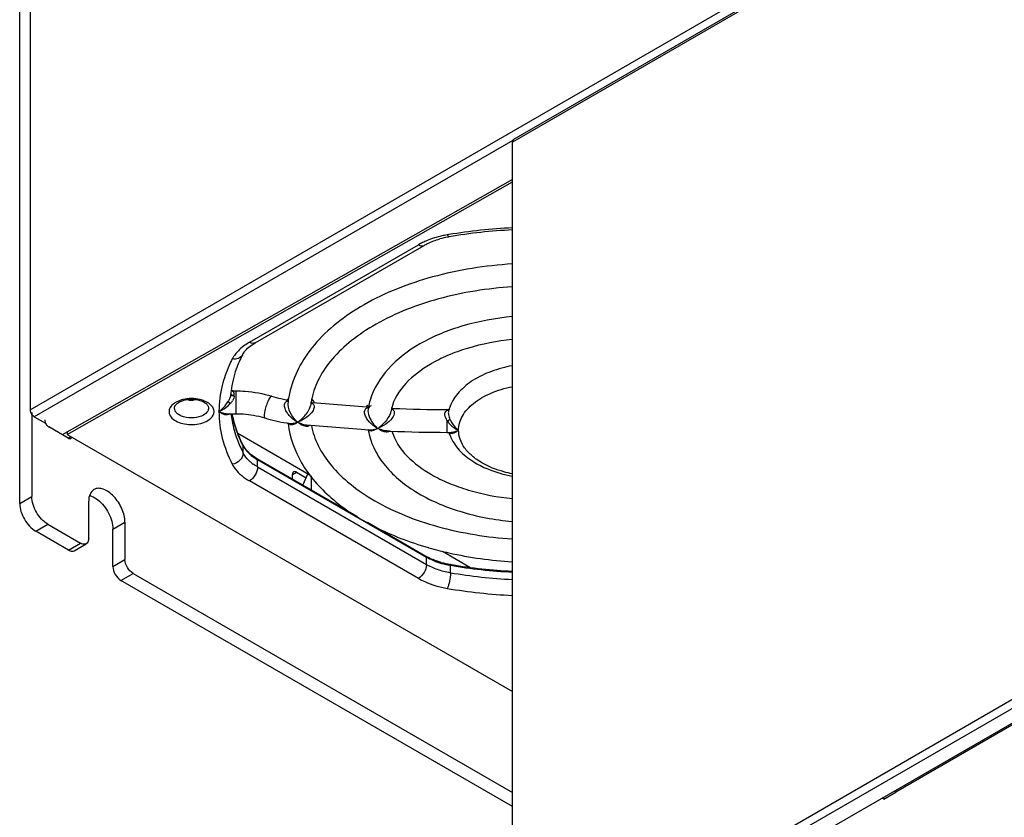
# Model space of a CAD drawing. Header units: millimetres. Extents: x 0 to 594, y 0 to 420.
# Tile 26 of 38: x 483 to 526, y 106 to 140. Entities that reach past the tile are written whole.
import ezdxf

# ---------------------------------------------------------------- set-up
doc = ezdxf.new("R2010")
doc.units = ezdxf.units.MM
doc.header["$LTSCALE"] = 32.67
doc.layers.get('0').update_dxf_attribs({"linetype": 'CONTINUOUS'})

msp = doc.modelspace()

# ---------------------------------------------------------------- linework, layer by layer
at = {"color": 7, "linetype": 'CONTINUOUS'}
for p, q in [((483.4019, 187.6708), (483.4019, 123.3717)), ((482.9423, 119.2688), (482.9423, 171.9941)), ((537.8026, 154.3948), (504.5865, 135.2175)), ((504.5347, 99.0345), (504.5347, 135.103)), ((504.5347, 133.4676), (484.8069, 122.2748)), ((485.0254, 122.2915), (504.5347, 133.3603)), ((493.2622, 126.3031), (500.6641, 130.5766)), ((492.1916, 124.0706), (492.1904, 124.0483)), ((492.2877, 124.1983), (492.4258, 124.1983)), ((494.7145, 123.791), (494.7124, 123.7757)), ((495.7164, 123.6779), (495.7782, 123.6902)), ((495.778, 123.6903), (498.1497, 123.5058)), ((499.2506, 123.4356), (499.3046, 123.4332)), ((483.4726, 123.2563), (483.4726, 119.575)), ((483.5787, 123.0655), (484.1, 122.7645)), ((492.0562, 123.1983), (492.4258, 123.1983)), ((498.2065, 123.3802), (498.2027, 123.3298)), ((498.2066, 123.3808), (498.2065, 123.3802)), ((501.6758, 123.3818), (501.7346, 123.3818)), ((501.7347, 123.3228), (501.7346, 123.3225)), ((485.0636, 122.1265), (484.2151, 122.6164)), ((494.7645, 122.7763), (494.7659, 122.7761)), ((495.5154, 122.7077), (498.2749, 122.4931)), ((485.0222, 122.3969), (485.0254, 122.2915)), ((485.0254, 122.2915), (504.5347, 111.0278)), ((492.505, 122.3414), (495.6252, 120.5399)), ((501.6758, 122.3818), (501.8185, 122.3818)), ((493.3401, 121.2341), (497.7188, 118.7061)), ((493.3658, 120.8646), (500.7677, 116.5911)), ((494.8924, 120.3379), (494.8924, 120.5344)), ((495.0692, 120.6364), (495.4898, 120.3936)), ((495.5691, 120.5723), (495.3483, 120.0747)), ((495.7233, 119.8582), (495.7233, 120.4723)), ((485.9652, 117.7276), (485.9652, 119.3606)), ((484.1797, 118.3502), (485.6116, 117.5235)), ((487.5562, 118.4421), (487.5562, 116.8091)), ((498.1817, 118.4389), (500.7421, 116.9606)), ((485.0813, 117.2173), (483.6494, 118.044)), ((487.0258, 116.5029), (487.0258, 118.1359)), ((485.3313, 117.1926), (485.8616, 117.4988)), ((501.4664, 117.1675), (502.6716, 116.4717)), ((539.0305, 116.9094), (506.3025, 98.0139)), ((487.9097, 116.1967), (504.5347, 106.5983)), ((504.5347, 105.9859), (487.3794, 115.8905)), ((520.8079, 106.3069), (521.3382, 106.6131)), ((520.8079, 106.3069), (520.8079, 106.3886))]:
    msp.add_line(p, q, dxfattribs=at)
at = {"color": 9, "linetype": 'CONTINUOUS'}
for p, q in [((537.7473, 154.2783), (504.5347, 135.103)), ((483.4019, 123.3717), (535.7278, 153.5821)), ((504.5537, 135.1754), (483.5787, 123.0655)), ((493.0122, 126.3279), (500.4141, 130.6014)), ((492.4258, 123.1983), (492.4258, 124.1983)), ((494.6959, 123.6364), (494.6941, 123.6016)), ((494.6962, 123.6391), (494.6959, 123.6364)), ((495.6953, 123.5776), (495.6954, 123.5787)), ((491.6757, 123.29), (491.6757, 123.3061)), ((501.6758, 123.3509), (501.6758, 123.3818)), ((501.6758, 122.3818), (501.6758, 122.8885)), ((485.0636, 122.1265), (485.1874, 122.198)), ((501.8185, 122.3818), (501.8221, 122.3818)), ((492.7309, 121.8), (492.7239, 121.828)), ((492.7376, 121.4732), (492.7309, 121.8)), ((493.3608, 121.1898), (500.7628, 116.9163)), ((493.3658, 120.8646), (493.3608, 121.1898)), ((494.8924, 120.5344), (495.0692, 120.6364)), ((500.4141, 115.9787), (493.0122, 120.2522)), ((482.9423, 119.2688), (483.4726, 119.575)), ((483.6494, 118.044), (484.1797, 118.3502)), ((487.0258, 118.1359), (487.5562, 118.4421)), ((485.0813, 117.2173), (485.6116, 117.5235)), ((504.9819, 98.2936), (538.6809, 117.7497)), ((538.8515, 117.4472), (505.5675, 98.2306)), ((487.0258, 116.5029), (487.5562, 116.8091)), ((500.7677, 116.5911), (500.7628, 116.9163)), ((501.8218, 116.2284), (501.8198, 116.5526)), ((487.3794, 115.8905), (487.9097, 116.1967)), ((528.4093, 110.6956), (521.3382, 106.6131))]:
    msp.add_line(p, q, dxfattribs=at)
at = {"color": 40, "linetype": 'CONTINUOUS'}
for p, q in [((492.2195, 124.0232), (492.2213, 124.0218)), ((492.2528, 123.9974), (492.2501, 123.9986)), ((492.3414, 123.9798), (492.3416, 123.987))]:
    msp.add_line(p, q, dxfattribs=at)
for points in [[(492.1935, 124.0525), (492.1929, 124.0548), (492.1924, 124.057), (492.192, 124.0593), (492.1917, 124.0615), (492.1915, 124.0638), (492.1915, 124.0661), (492.1915, 124.0683), (492.1916, 124.0706)], [(492.1925, 124.0641), (492.1929, 124.0623), (492.1933, 124.0606), (492.1938, 124.0588), (492.1942, 124.0503)], [(492.2037, 124.0329), (492.2022, 124.035), (492.2007, 124.0371), (492.1994, 124.0393), (492.1982, 124.0415), (492.197, 124.0436), (492.196, 124.0458), (492.1951, 124.0481), (492.1942, 124.0503)], [(492.1943, 124.0571), (492.195, 124.0554), (492.1956, 124.0536), (492.1964, 124.0519)], [(492.1972, 124.0502), (492.198, 124.0485), (492.1989, 124.0468), (492.1999, 124.0452)], [(492.2009, 124.0435), (492.202, 124.0418), (492.2032, 124.0402), (492.2044, 124.0386), (492.2057, 124.037), (492.207, 124.0354), (492.2084, 124.0338), (492.2098, 124.0322), (492.2113, 124.0307)], [(492.2089, 124.0267), (492.2071, 124.0287), (492.2054, 124.0308)], [(492.2501, 123.9986), (492.247, 124.0001), (492.2439, 124.0016), (492.2409, 124.0031), (492.2379, 124.0047), (492.2351, 124.0063), (492.2323, 124.008), (492.2295, 124.0097), (492.2269, 124.0114), (492.2244, 124.0132), (492.2219, 124.0151), (492.2195, 124.0169), (492.2172, 124.0188), (492.215, 124.0207), (492.2129, 124.0227), (492.2109, 124.0247)], [(492.2128, 124.0291), (492.2144, 124.0276), (492.2161, 124.0262), (492.2178, 124.0247)], [(492.2213, 124.0218), (492.2238, 124.02), (492.2263, 124.0182), (492.2289, 124.0164), (492.2315, 124.0147), (492.2343, 124.0131), (492.2371, 124.0114), (492.24, 124.0098), (492.243, 124.0083), (492.246, 124.0068), (492.2491, 124.0054)], [(492.2523, 124.004), (492.2555, 124.0026), (492.2588, 124.0013), (492.2622, 124.0001), (492.2656, 123.9989), (492.2691, 123.9978), (492.2726, 123.9967), (492.2761, 123.9956), (492.2797, 123.9947), (492.2834, 123.9937), (492.2871, 123.9929), (492.2908, 123.9921), (492.2946, 123.9913), (492.2984, 123.9906), (492.3022, 123.99), (492.3061, 123.9894), (492.31, 123.9889), (492.3139, 123.9884), (492.3178, 123.9881), (492.3218, 123.9877), (492.3257, 123.9874), (492.3297, 123.9872), (492.3337, 123.9871), (492.3377, 123.987), (492.3416, 123.987)], [(492.3414, 123.9798), (492.338, 123.9799), (492.3347, 123.98), (492.3313, 123.9801), (492.3279, 123.9803), (492.3245, 123.9806), (492.3212, 123.9809), (492.3178, 123.9812), (492.3145, 123.9816), (492.3112, 123.982), (492.3079, 123.9824), (492.3046, 123.9829), (492.3013, 123.9835), (492.2981, 123.9841), (492.2948, 123.9847), (492.2916, 123.9853), (492.2884, 123.986), (492.2853, 123.9868), (492.2822, 123.9876), (492.2791, 123.9884), (492.276, 123.9892), (492.273, 123.9901), (492.27, 123.9911), (492.267, 123.992), (492.2641, 123.993), (492.2612, 123.9941), (492.2584, 123.9952), (492.2556, 123.9963)]]:
    msp.add_lwpolyline(points, dxfattribs=at)
at = {"color": 9, "linetype": 'CONTINUOUS'}
for points in [[(495.1901, 122.8537), (495.1854, 122.857), (495.1807, 122.8601), (495.176, 122.863)], [(495.1901, 122.7988), (495.1854, 122.7966), (495.1807, 122.7943), (495.176, 122.7916)]]:
    msp.add_lwpolyline(points, dxfattribs=at)
for centre, radius, start, end in [((505.6362, 107.8458), 23.526, 92.68526, 99.50957), ((502.0781, 127.6656), 3.3752, 112.39763, 115.98107), ((505.4844, 108.8916), 22.4696, 99.56842, 99.75043), ((501.9378, 127.9525), 3.0558, 115.97131, 119.90782), ((496.4545, 123.282), 4.7788, 166.03414, 179.71087), ((490.3372, 122.686), 1.153, 113.82985, 119.1501), ((490.4731, 124.6985), 0.907, 262.7267, 275.71694), ((490.9866, 124.7277), 1.6055, 316.85414, 318.08034), ((491.5325, 124.2268), 0.8647, 318.61093, 327.98104), ((498.2627, 123.2697), 0.2153, 117.03467, 124.08488), ((496.8498, 124.05), 4.6828, 190.77872, 191.98054), ((496.9706, 124.0774), 4.8066, 192.00056, 197.10941), ((495.9208, 123.819), 1.2679, 211.50186, 231.31905), ((501.7896, 123.1286), 0.2497, 111.43726, 117.11591), ((501.7965, 123.1108), 0.2688, 105.96574, 111.42075), ((501.804, 123.0845), 0.2962, 101.34379, 105.96385), ((497.1241, 124.1232), 4.9669, 197.09396, 198.83491), ((494.3948, 123.9109), 1.3071, 304.14205, 306.70179), ((494.6361, 124.1594), 1.4184, 290.30693, 292.99025), ((495.7346, 123.9828), 1.3032, 242.27924, 245.30492), ((495.842, 123.6852), 1.1145, 230.18569, 233.30121), ((501.8587, 122.4584), 0.1234, 240.69669, 247.37792), ((497.7313, 124.38), 5.6267, 206.99693, 207.29104), ((494.5196, 123.1971), 2.3178, 238.92435, 240.00264), ((502.4535, 120.2645), 3.7656, 254.29441, 259.99479), ((502.492, 120.4613), 3.9661, 259.94132, 260.24186), ((505.6057, 138.6291), 22.3988, 260.26907, 267.25688), ((505.6066, 138.455), 23.2458, 260.27282, 267.35533)]:
    msp.add_arc(centre, radius, start, end, dxfattribs=at)
at = {"color": 7, "linetype": 'CONTINUOUS'}
for centre, radius, start, end in [((505.6358, 108.2633), 23.0168, 92.74322, 99.68482), ((502.4305, 127.0311), 3.9771, 100.5898, 105.7547), ((502.4803, 126.7853), 4.228, 99.75731, 100.64167), ((497.3055, 123.3999), 5.1802, 152.69024, 156.50473), ((496.3817, 123.6957), 4.2061, 174.79331, 175.19217), ((496.3992, 123.6941), 4.2236, 173.19971, 174.79241), ((495.6185, 129.2987), 5.5774, 252.9316, 257.20225), ((495.6444, 129.4096), 5.6912, 257.19514, 259.5844), ((494.9766, 123.5262), 0.4178, 129.65197, 134.15742), ((495.0138, 123.4814), 0.4761, 125.28645, 129.65432), ((498.7934, 123.2216), 4.1185, 167.9882, 172.05315), ((498.7985, 123.2202), 3.1237, 167.9529, 171.69766), ((495.6526, 129.4527), 5.7352, 259.58187, 260.10108), ((494.9389, 123.5649), 0.3638, 134.15108, 139.0521), ((498.7318, 123.2306), 4.0563, 172.27621, 174.2209), ((498.7406, 123.2291), 3.0652, 171.70536, 173.46942), ((495.501, 123.5585), 0.3728, 42.14284, 45.21066), ((498.4743, 123.1708), 0.489, 124.34028, 128.89326), ((501.079, 122.9553), 2.9037, 169.66669, 171.57609), ((501.095, 122.9525), 2.9199, 169.32128, 169.66804), ((501.1511, 122.9408), 2.9772, 163.3609, 169.30071), ((501.1162, 122.9482), 1.9416, 166.27575, 169.96233), ((499.0133, 123.3076), 0.2956, 31.69816, 37.05501), ((499.0379, 123.3227), 0.2666, 25.28032, 31.70491), ((501.6756, 178.0369), 54.6552, 267.51367, 270.00015), ((503.4749, 122.8518), 1.8029, 158.14311, 162.88719), ((496.7348, 123.7029), 4.5592, 186.35738, 186.76882), ((496.7674, 124.0454), 4.6001, 190.6168, 191.1418), ((492.4832, 119.0906), 4.1014, 72.92056, 73.63868), ((495.6382, 129.3733), 6.6545, 252.95614, 261.4171), ((503.4353, 122.8644), 1.7614, 162.89961, 164.91782), ((484.4629, 122.9636), 0.4305, 205.96838, 214.3113), ((484.4459, 122.9513), 0.4095, 214.22543, 220.67691), ((495.6598, 129.4976), 6.7806, 261.39275, 261.92404), ((498.7289, 123.2402), 4.0533, 186.46248, 186.7396), ((495.6619, 129.5124), 6.7955, 261.92401, 262.41118), ((501.6732, 177.9716), 55.5898, 267.27836, 267.45393), ((501.6756, 178.0362), 55.6544, 267.4544, 270.00015), ((503.4542, 122.905), 1.7811, 197.10082, 198.59865), ((503.4831, 122.9149), 1.8117, 198.60417, 201.82926), ((497.3684, 123.8824), 5.2196, 200.20947, 203.82862), ((497.6177, 123.9926), 5.4921, 203.82963, 207.30564), ((493.6127, 122.2866), 1.0001, 207.29466, 208.76798), ((494.2816, 122.5104), 1.8819, 231.06692, 233.82395), ((504.8836, 124.3657), 3.8638, 238.02835, 243.01966), ((501.9329, 119.0234), 2.3819, 240.00225, 240.88226), ((502.0162, 119.1753), 2.5551, 240.90941, 244.16944), ((505.0634, 131.9565), 15.2208, 253.9155, 254.04177), ((502.1373, 119.4257), 2.8332, 244.16949, 247.61382), ((502.4527, 120.3657), 3.826, 254.29462, 260.30172), ((505.4644, 137.8542), 21.5719, 260.24182, 260.41271), ((505.6083, 138.7666), 22.4955, 260.43845, 267.26335), ((502.4441, 119.8914), 3.7153, 254.27707, 258.89333), ((502.4871, 120.098), 3.9264, 258.8577, 260.24396), ((505.6057, 138.2931), 22.3868, 260.26901, 267.25563), ((521.8385, 107.4778), 0.999, 235.77361, 239.94884), ((520.3038, 105.4315), 1.0102, 60.06746, 64.87472)]:
    msp.add_arc(centre, radius, start, end, dxfattribs=at)
for points, knots in [([(504.5865, 135.2175), (504.5782, 135.2127), (504.5445, 135.1844), (504.5347, 135.1366), (504.5347, 135.103)], [0, 0, 0, 0, 0.2208394, 1, 1, 1, 1]), ([(500.6641, 130.5766), (500.7139, 130.6053), (500.9331, 130.7212), (501.1675, 130.807), (501.3506, 130.8589)], [0, 0, 0, 0, 0.2319701, 1, 1, 1, 1]), ([(504.5318, 129.7626), (503.3516, 129.6899), (501.1024, 129.3374), (498.5122, 128.3331), (496.8319, 127.2114), (495.8477, 126.2751), (495.1298, 125.2315), (494.8467, 124.4624), (494.7651, 124.0787)], [0, 0, 0, 0, 0.2953819, 0.5647188, 0.6861067, 0.7981334, 0.9020028, 1, 1, 1, 1]), ([(504.5311, 128.7605), (503.4406, 128.6895), (501.3763, 128.3627), (499.0087, 127.453), (497.4979, 126.4566), (496.6441, 125.656), (496.0411, 124.7968), (495.8083, 124.1755), (495.7436, 123.8722)], [0, 0, 0, 0, 0.3078718, 0.5848448, 0.7066636, 0.8157729, 0.9126385, 1, 1, 1, 1]), ([(504.5318, 127.4527), (503.7968, 127.3853), (502.3953, 127.1311), (500.5171, 126.3723), (499.0582, 125.2839), (498.4483, 124.2951), (498.2985, 123.7933)], [0, 0, 0, 0, 0.29143, 0.5584796, 0.7932492, 1, 1, 1, 1]), ([(504.5312, 126.4481), (503.8675, 126.3818), (502.9011, 126.2004), (501.706, 125.7696), (500.4141, 125.1308), (499.4342, 124.2454), (499.2301, 123.4089)], [0, 0, 0, 0, 0.3138916, 0.4596407, 0.5947625, 1, 1, 1, 1]), ([(492.827, 125.9573), (492.8448, 125.9779), (492.9264, 126.0658), (493.0195, 126.1426), (493.095, 126.1962)], [0, 0, 0, 0, 0.2273771, 1, 1, 1, 1]), ([(492.7027, 125.7765), (492.7104, 125.7915), (492.7461, 125.8554), (492.7901, 125.9146), (492.827, 125.9573)], [0, 0, 0, 0, 0.2292066, 1, 1, 1, 1]), ([(492.5548, 125.4651), (492.5097, 125.3612), (492.3479, 124.9517), (492.244, 124.5189), (492.2053, 124.1942)], [0, 0, 0, 0, 0.2571956, 1, 1, 1, 1]), ([(504.5308, 125.3004), (504.2184, 125.2434), (503.6238, 125.0861), (502.824, 124.7056), (502.185, 124.1941), (501.8938, 123.7529), (501.8016, 123.523)], [0, 0, 0, 0, 0.281704, 0.5425263, 0.7802673, 1, 1, 1, 1]), ([(492.1964, 124.0521), (492.1949, 124.0554), (492.1927, 124.0621), (492.1917, 124.069), (492.1916, 124.0725)], [0, 0, 0, 0, 0.5089303, 1, 1, 1, 1]), ([(492.2644, 123.9993), (492.2564, 124.0021), (492.2297, 124.0132), (492.2047, 124.0333), (492.1964, 124.0521)], [0, 0, 0, 0, 0.292015, 1, 1, 1, 1]), ([(492.2875, 124.1983), (492.2853, 124.1983), (492.2722, 124.199), (492.2591, 124.2027), (492.2492, 124.2074)], [0, 0, 0, 0, 0.1662191, 1, 1, 1, 1]), ([(492.4258, 124.1983), (492.558, 124.1983), (493.0831, 124.179), (493.6057, 124.0824), (493.9814, 123.967)], [0, 0, 0, 0, 0.2517015, 1, 1, 1, 1]), ([(489.766, 123.5683), (489.7629, 123.5641), (489.7532, 123.5499), (489.7452, 123.5343), (489.7414, 123.5228)], [0, 0, 0, 0, 0.3020464, 1, 1, 1, 1]), ([(489.9011, 123.6809), (489.8856, 123.6719), (489.8359, 123.6406), (489.7903, 123.6013), (489.766, 123.5683)], [0, 0, 0, 0, 0.3047137, 1, 1, 1, 1]), ([(490.1264, 123.7704), (490.1051, 123.7648), (490.0272, 123.7417), (489.9516, 123.71), (489.9004, 123.6804)], [0, 0, 0, 0, 0.2713363, 1, 1, 1, 1]), ([(491.2046, 123.5228), (491.1884, 123.5713), (491.0731, 123.6798), (490.7169, 123.8294), (490.3577, 123.8316), (490.1264, 123.7704)], [0, 0, 0, 0, 0.1321838, 0.3813948, 1, 1, 1, 1]), ([(494.6843, 123.7982), (494.6813, 123.7993), (494.6755, 123.8011), (494.6696, 123.8024), (494.6666, 123.8029)], [0, 0, 0, 0, 0.5127873, 1, 1, 1, 1]), ([(495.7006, 123.6742), (495.7034, 123.6743), (495.7088, 123.6751), (495.714, 123.6768), (495.7164, 123.6779)], [0, 0, 0, 0, 0.5138524, 1, 1, 1, 1]), ([(498.3473, 123.5378), (498.3208, 123.5337), (498.2634, 123.5139), (498.2301, 123.4617), (498.2196, 123.4329)], [0, 0, 0, 0, 0.4665141, 1, 1, 1, 1]), ([(483.4019, 123.3717), (483.4019, 123.3551), (483.4096, 123.2826), (483.4407, 123.2136), (483.4726, 123.1676)], [0, 0, 0, 0, 0.2282187, 1, 1, 1, 1]), ([(483.5787, 123.0655), (483.5689, 123.0712), (483.528, 123.0989), (483.4942, 123.1364), (483.4726, 123.1676)], [0, 0, 0, 0, 0.2302454, 1, 1, 1, 1]), ([(492.2074, 123.1655), (492.2182, 123.074), (492.2734, 122.705), (492.3733, 122.3429), (492.4702, 122.0793)], [0, 0, 0, 0, 0.2470216, 1, 1, 1, 1]), ([(492.254, 123.1565), (492.2763, 123.0437), (492.3844, 122.5854), (492.5609, 122.144), (492.7239, 121.828)], [0, 0, 0, 0, 0.2444252, 1, 1, 1, 1]), ([(492.4258, 123.1983), (492.529, 123.1983), (492.9379, 123.1839), (493.345, 123.112), (493.6385, 123.0259)], [0, 0, 0, 0, 0.2522091, 1, 1, 1, 1]), ([(484.0383, 122.9226), (484.0383, 122.9109), (484.0423, 122.86), (484.0587, 122.8104), (484.0759, 122.7751)], [0, 0, 0, 0, 0.2290672, 1, 1, 1, 1]), ([(484.1264, 122.6952), (484.1455, 122.6714), (484.174, 122.6429), (484.2072, 122.621), (484.2151, 122.6164)], [0, 0, 0, 0, 0.7689826, 1, 1, 1, 1]), ([(494.7036, 122.7646), (494.7748, 122.1618), (495.2255, 120.9211), (496.5986, 119.3768), (498.5265, 118.1375), (500.0347, 117.5656), (500.8464, 117.3316)], [0, 0, 0, 0, 0.2108723, 0.4433581, 0.7064793, 1, 1, 1, 1]), ([(495.7256, 122.6899), (495.7816, 122.3833), (495.9988, 121.7531), (496.5881, 120.8785), (497.4359, 120.0625), (498.9503, 119.0445), (501.3401, 118.1152), (503.4277, 117.7824), (504.5318, 117.7106)], [0, 0, 0, 0, 0.0870274, 0.1833625, 0.2920277, 0.4136365, 0.6909733, 1, 1, 1, 1]), ([(498.6347, 122.5611), (498.5948, 122.5337), (498.5178, 122.4869), (498.4031, 122.4417), (498.293, 122.4304), (498.2346, 122.4755), (498.2209, 122.5033)], [0, 0, 0, 0, 0.3135107, 0.5811809, 0.7992646, 1, 1, 1, 1]), ([(485.0636, 122.1265), (485.071, 122.1222), (485.0985, 122.1084), (485.1301, 122.1009), (485.1523, 122.1029)], [0, 0, 0, 0, 0.2778445, 1, 1, 1, 1]), ([(498.2173, 122.4795), (498.2626, 122.2161), (498.4318, 121.6876), (499.055, 120.6933), (500.3248, 119.6496), (502.2788, 118.8217), (503.7538, 118.5456), (504.5303, 118.4743)], [0, 0, 0, 0, 0.1007998, 0.2063479, 0.4388411, 0.7060136, 1, 1, 1, 1]), ([(499.2522, 122.4351), (499.4908, 121.6121), (500.4701, 120.76), (501.7563, 120.1367), (502.9325, 119.7202), (503.8811, 119.5437), (504.532, 119.4787)], [0, 0, 0, 0, 0.4083173, 0.543194, 0.6882832, 1, 1, 1, 1]), ([(501.8013, 122.2413), (501.8947, 122.0081), (502.1913, 121.561), (502.607, 121.2323), (502.8377, 121.088)], [0, 0, 0, 0, 0.47996, 1, 1, 1, 1]), ([(492.8703, 121.6124), (492.8571, 121.6279), (492.8076, 121.6888), (492.7639, 121.7544), (492.736, 121.8053)], [0, 0, 0, 0, 0.2596617, 1, 1, 1, 1]), ([(493.099, 121.0465), (493.0599, 121.0781), (492.9195, 121.2015), (492.8003, 121.3516), (492.7376, 121.4732)], [0, 0, 0, 0, 0.2686041, 1, 1, 1, 1]), ([(493.0772, 121.413), (493.0577, 121.4287), (492.9843, 121.4904), (492.9162, 121.5585), (492.8703, 121.6124)], [0, 0, 0, 0, 0.260548, 1, 1, 1, 1]), ([(493.3401, 121.2341), (493.3163, 121.2479), (493.2254, 121.3025), (493.1384, 121.3637), (493.0772, 121.413)], [0, 0, 0, 0, 0.2591354, 1, 1, 1, 1]), ([(503.1306, 120.9224), (503.2355, 120.8689), (503.6834, 120.664), (504.1624, 120.5304), (504.5307, 120.4632)], [0, 0, 0, 0, 0.2392792, 1, 1, 1, 1]), ([(494.9163, 120.623), (494.9123, 120.6173), (494.8972, 120.5901), (494.8924, 120.5583), (494.8924, 120.5344)], [0, 0, 0, 0, 0.2254921, 1, 1, 1, 1]), ([(495.0692, 120.6364), (495.0583, 120.6427), (495.0202, 120.6613), (494.9704, 120.6639), (494.9442, 120.6488)], [0, 0, 0, 0, 0.2939111, 1, 1, 1, 1]), ([(484.1797, 118.3502), (483.9699, 118.4714), (483.6383, 118.8541), (483.4726, 119.3326), (483.4726, 119.575)], [0, 0, 0, 0, 0.5000002, 1, 1, 1, 1]), ([(486.1982, 119.8756), (486.1223, 119.8318), (485.9912, 119.6677), (485.9652, 119.4681), (485.9652, 119.3606)], [0, 0, 0, 0, 0.4491697, 1, 1, 1, 1]), ([(486.0016, 119.607), (486.0319, 119.6), (486.1627, 119.5598), (486.2818, 119.4872), (486.3651, 119.4226)], [0, 0, 0, 0, 0.2278246, 1, 1, 1, 1]), ([(487.5562, 118.4421), (487.5562, 118.643), (487.4457, 119.0596), (487.1596, 119.5018), (486.855, 119.772), (486.6228, 119.8988), (486.3956, 119.9444), (486.2544, 119.908), (486.1982, 119.8756)], [0, 0, 0, 0, 0.2699039, 0.5613081, 0.695451, 0.8131364, 0.9128541, 1, 1, 1, 1]), ([(482.9423, 119.2688), (482.9423, 119.0264), (483.108, 118.5479), (483.4395, 118.1652), (483.6494, 118.044)], [0, 0, 0, 0, 0.5000002, 1, 1, 1, 1]), ([(486.3651, 119.4226), (486.5637, 119.2686), (486.8734, 118.8665), (487.0258, 118.3775), (487.0258, 118.1359)], [0, 0, 0, 0, 0.5098809, 1, 1, 1, 1]), ([(485.8616, 117.4988), (485.8451, 117.4893), (485.7623, 117.4592), (485.6698, 117.4899), (485.6116, 117.5235)], [0, 0, 0, 0, 0.2208272, 1, 1, 1, 1]), ([(485.9652, 117.7276), (485.9652, 117.7024), (485.9595, 117.6178), (485.914, 117.529), (485.8616, 117.4988)], [0, 0, 0, 0, 0.2949787, 1, 1, 1, 1]), ([(485.0813, 117.2173), (485.1032, 117.2047), (485.1793, 117.1673), (485.279, 117.1624), (485.3313, 117.1926)], [0, 0, 0, 0, 0.2949787, 1, 1, 1, 1]), ([(500.8786, 117.3223), (501.1682, 117.2395), (502.3663, 116.9351), (503.5978, 116.7661), (504.5307, 116.7086)], [0, 0, 0, 0, 0.2436885, 1, 1, 1, 1]), ([(500.7677, 116.5911), (500.8174, 116.5624), (501.0312, 116.4492), (501.2598, 116.3652), (501.4373, 116.3151)], [0, 0, 0, 0, 0.2372135, 1, 1, 1, 1]), ([(501.4171, 116.6825), (501.3859, 116.6913), (501.2646, 116.7274), (501.1453, 116.7701), (501.0583, 116.806)], [0, 0, 0, 0, 0.2558345, 1, 1, 1, 1])]:
    msp.add_open_spline(points, degree=3, knots=knots, dxfattribs=at)
at = {"color": 9, "linetype": 'CONTINUOUS'}
for points, knots in [([(501.679, 131.0366), (501.6006, 131.0231), (501.2989, 130.9633), (501.0028, 130.8731), (500.7921, 130.7862)], [0, 0, 0, 0, 0.2589404, 1, 1, 1, 1]), ([(501.679, 131.0366), (501.6912, 131.013), (501.7096, 130.9778), (501.7492, 130.9496), (501.7638, 130.9521)], [0, 0, 0, 0, 0.6428131, 1, 1, 1, 1]), ([(500.4141, 130.6014), (500.436, 130.5887), (500.5121, 130.5513), (500.6118, 130.5464), (500.6641, 130.5766)], [0, 0, 0, 0, 0.2949926, 1, 1, 1, 1]), ([(492.692, 126.1096), (492.6683, 126.0904), (492.5783, 126.0145), (492.4948, 125.9306), (492.4384, 125.864)], [0, 0, 0, 0, 0.2591863, 1, 1, 1, 1]), ([(493.0122, 126.3279), (492.9833, 126.3111), (492.8726, 126.2445), (492.7666, 126.1699), (492.692, 126.1096)], [0, 0, 0, 0, 0.2581192, 1, 1, 1, 1]), ([(493.2622, 126.3031), (493.2457, 126.2936), (493.1628, 126.2635), (493.0703, 126.2943), (493.0122, 126.3279)], [0, 0, 0, 0, 0.2208564, 1, 1, 1, 1]), ([(492.2583, 125.5976), (492.2097, 125.5033), (492.0296, 125.1294), (491.8912, 124.7351), (491.8169, 124.4353)], [0, 0, 0, 0, 0.2556888, 1, 1, 1, 1]), ([(492.4384, 125.864), (492.4205, 125.8428), (492.3533, 125.7591), (492.2949, 125.6682), (492.2583, 125.5976)], [0, 0, 0, 0, 0.2586686, 1, 1, 1, 1]), ([(492.7027, 125.7766), (492.6668, 125.7069), (492.5243, 125.5893), (492.3467, 125.5824), (492.2583, 125.5976)], [0, 0, 0, 0, 0.4660945, 1, 1, 1, 1]), ([(502.1758, 122.4735), (502.1777, 122.6858), (502.3108, 123.1475), (502.8359, 123.707), (503.5991, 124.1388), (504.2016, 124.3172), (504.5268, 124.3824)], [0, 0, 0, 0, 0.1963877, 0.4234598, 0.6930885, 1, 1, 1, 1]), ([(492.2885, 124.1983), (492.291, 124.1983), (492.2958, 124.1982), (492.3005, 124.1976), (492.3028, 124.1972)], [0, 0, 0, 0, 0.5208384, 1, 1, 1, 1]), ([(492.3337, 124.1352), (492.3333, 124.1395), (492.3319, 124.1539), (492.3302, 124.1683), (492.3284, 124.1783)], [0, 0, 0, 0, 0.2991037, 1, 1, 1, 1]), ([(492.3416, 123.987), (492.3412, 124.0015), (492.3395, 124.051), (492.3369, 124.1004), (492.3337, 124.1352)], [0, 0, 0, 0, 0.2949037, 1, 1, 1, 1]), ([(493.9814, 123.967), (493.9714, 123.97), (493.9408, 123.955), (493.8856, 123.8833), (493.8095, 123.7327), (493.7324, 123.5157), (493.6907, 123.3524), (493.6759, 123.27)], [0, 0, 0, 0, 0.0404914, 0.112654, 0.3545813, 0.6781545, 1, 1, 1, 1]), ([(489.6568, 123.6078), (489.5954, 123.5557), (489.4905, 123.436), (489.475, 123.1917), (489.6173, 122.9806), (489.8613, 122.8276), (490.1779, 122.7335), (490.5304, 122.7091), (490.8765, 122.7556), (491.0883, 122.8414), (491.1816, 122.8937)], [0, 0, 0, 0, 0.10313, 0.1929698, 0.2916985, 0.4132617, 0.5562986, 0.7108134, 0.86293, 1, 1, 1, 1]), ([(490.9998, 123.1371), (490.8746, 123.0648), (490.5748, 122.9898), (490.2014, 123.0219), (489.9398, 123.1308), (489.799, 123.241), (489.7214, 123.3795), (489.727, 123.4797), (489.7414, 123.5228)], [0, 0, 0, 0, 0.2781478, 0.574303, 0.7061234, 0.8183461, 0.9125129, 1, 1, 1, 1]), ([(491.1816, 122.8937), (491.2774, 122.9526), (491.4095, 123.0632), (491.4695, 123.267), (491.4369, 123.4726), (491.2172, 123.6982), (490.9822, 123.7852), (490.8468, 123.8171)], [0, 0, 0, 0, 0.2482504, 0.3527474, 0.4554535, 0.6930324, 1, 1, 1, 1]), ([(491.2045, 123.5228), (491.2265, 123.4569), (491.2051, 123.2827), (491.0741, 123.18), (490.9998, 123.1371)], [0, 0, 0, 0, 0.4475492, 1, 1, 1, 1]), ([(491.6757, 123.29), (491.7187, 123.3086), (491.8948, 123.3979), (492.055, 123.52), (492.158, 123.6298)], [0, 0, 0, 0, 0.2371677, 1, 1, 1, 1]), ([(491.6971, 123.3065), (491.7302, 123.333), (491.8711, 123.4548), (491.9936, 123.5998), (492.0667, 123.7237)], [0, 0, 0, 0, 0.2276048, 1, 1, 1, 1]), ([(492.0667, 123.7237), (492.0732, 123.7209), (492.1126, 123.7001), (492.15, 123.6759), (492.1812, 123.6551)], [0, 0, 0, 0, 0.1586298, 1, 1, 1, 1]), ([(494.7469, 123.1268), (494.7037, 123.1765), (494.6259, 123.2834), (494.5546, 123.4567), (494.5364, 123.6338), (494.6088, 123.7234), (494.6491, 123.746)], [0, 0, 0, 0, 0.281569, 0.5587069, 0.8026061, 1, 1, 1, 1]), ([(495.6199, 123.3651), (495.6294, 123.3826), (495.6632, 123.4498), (495.6887, 123.5225), (495.6952, 123.5776)], [0, 0, 0, 0, 0.2643474, 1, 1, 1, 1]), ([(495.7164, 123.6779), (495.753, 123.6624), (495.8289, 123.6147), (495.8491, 123.5229), (495.8449, 123.479)], [0, 0, 0, 0, 0.4744613, 1, 1, 1, 1]), ([(495.8449, 123.479), (495.8438, 123.4679), (495.8356, 123.4204), (495.8168, 123.3752), (495.7992, 123.3427)], [0, 0, 0, 0, 0.2321277, 1, 1, 1, 1]), ([(498.2567, 122.8448), (498.2139, 122.8925), (498.1357, 122.9951), (498.0634, 123.1631), (498.0416, 123.3336), (498.1054, 123.4232), (498.142, 123.4481)], [0, 0, 0, 0, 0.2823228, 0.5613727, 0.8049382, 1, 1, 1, 1]), ([(491.6757, 123.29), (491.6759, 122.8983), (491.7782, 122.0962), (492.0717, 121.3446), (492.2583, 120.9825)], [0, 0, 0, 0, 0.4902049, 1, 1, 1, 1]), ([(491.6757, 123.29), (491.7076, 123.2761), (491.8289, 123.2278), (491.9599, 123.1983), (492.056, 123.1983)], [0, 0, 0, 0, 0.2656521, 1, 1, 1, 1]), ([(491.9352, 123.1545), (491.9136, 123.1603), (491.8209, 123.1924), (491.7358, 123.2441), (491.6757, 123.29)], [0, 0, 0, 0, 0.2279455, 1, 1, 1, 1]), ([(492.1528, 123.1932), (492.1291, 123.1655), (492.0513, 123.1317), (491.974, 123.1442), (491.9352, 123.1545)], [0, 0, 0, 0, 0.4758347, 1, 1, 1, 1]), ([(493.6759, 123.27), (493.6732, 123.2546), (493.6644, 123.2006), (493.6585, 123.146), (493.6585, 123.1069)], [0, 0, 0, 0, 0.2862677, 1, 1, 1, 1]), ([(493.6585, 123.1069), (493.6585, 123.0845), (493.6585, 123.0518), (493.6761, 123.0146), (493.6877, 123.0111)], [0, 0, 0, 0, 0.6493213, 1, 1, 1, 1]), ([(495.176, 122.863), (495.2158, 122.8933), (495.3885, 123.0359), (495.5373, 123.2118), (495.6199, 123.3651)], [0, 0, 0, 0, 0.2231361, 1, 1, 1, 1]), ([(495.7992, 123.3427), (495.7345, 123.2226), (495.5348, 123.0359), (495.3072, 122.9026), (495.1901, 122.8537)], [0, 0, 0, 0, 0.5180898, 1, 1, 1, 1]), ([(498.2027, 123.3298), (498.2008, 123.2171), (498.2734, 122.9981), (498.391, 122.8098), (498.461, 122.7266)], [0, 0, 0, 0, 0.509208, 1, 1, 1, 1]), ([(499.1893, 123.2271), (499.1445, 123.0856), (498.9799, 122.8502), (498.7792, 122.6581), (498.6759, 122.5801)], [0, 0, 0, 0, 0.5341652, 1, 1, 1, 1]), ([(499.3532, 123.1891), (499.3381, 123.1127), (499.2512, 122.9701), (499.027, 122.7561), (498.8238, 122.6316), (498.683, 122.5753)], [0, 0, 0, 0, 0.2505834, 0.5124532, 1, 1, 1, 1]), ([(499.3463, 123.306), (499.3495, 123.2976), (499.3603, 123.2596), (499.359, 123.2188), (499.3532, 123.1891)], [0, 0, 0, 0, 0.2308686, 1, 1, 1, 1]), ([(501.6758, 122.8885), (501.6271, 122.9656), (501.5688, 123.0873), (501.5799, 123.2506), (501.62, 123.3096), (501.6435, 123.3293)], [0, 0, 0, 0, 0.5746819, 0.8068776, 1, 1, 1, 1]), ([(494.712, 122.7832), (494.7231, 122.7619), (494.7627, 122.7259), (494.8134, 122.7197), (494.8385, 122.72)], [0, 0, 0, 0, 0.489199, 1, 1, 1, 1]), ([(494.7661, 122.7761), (494.7939, 122.7725), (494.9171, 122.7676), (495.0389, 122.7981), (495.1284, 122.8292)], [0, 0, 0, 0, 0.2284961, 1, 1, 1, 1]), ([(494.8385, 122.72), (494.848, 122.7201), (494.8895, 122.723), (494.93, 122.7341), (494.9601, 122.7447)], [0, 0, 0, 0, 0.2301061, 1, 1, 1, 1]), ([(494.9601, 122.7447), (494.9739, 122.7496), (495.0324, 122.7726), (495.0878, 122.8031), (495.1284, 122.8292)], [0, 0, 0, 0, 0.232627, 1, 1, 1, 1]), ([(495.176, 122.7916), (495.2141, 122.7626), (495.3421, 122.6778), (495.5522, 122.6184), (495.6372, 122.6936)], [0, 0, 0, 0, 0.2972806, 1, 1, 1, 1]), ([(495.1901, 122.7988), (495.2169, 122.7866), (495.3207, 122.7433), (495.4315, 122.7143), (495.5143, 122.7077)], [0, 0, 0, 0, 0.2614268, 1, 1, 1, 1]), ([(498.2756, 122.493), (498.3031, 122.491), (498.4237, 122.4923), (498.5414, 122.5256), (498.6284, 122.557)], [0, 0, 0, 0, 0.2294084, 1, 1, 1, 1]), ([(498.6284, 122.557), (498.5597, 122.5924), (498.4721, 122.6496), (498.3916, 122.7153), (498.3714, 122.7327)], [0, 0, 0, 0, 0.7430571, 1, 1, 1, 1]), ([(498.461, 122.7266), (498.4749, 122.7101), (498.5303, 122.6482), (498.5929, 122.5926), (498.6425, 122.5561)], [0, 0, 0, 0, 0.2594451, 1, 1, 1, 1]), ([(501.6758, 122.8885), (501.6885, 122.8948), (501.7294, 122.9152), (501.7704, 122.9356), (501.7983, 122.9504)], [0, 0, 0, 0, 0.3091648, 1, 1, 1, 1]), ([(501.6758, 122.8885), (501.7081, 122.8404), (501.8427, 122.6679), (502.0287, 122.5377), (502.1758, 122.4735)], [0, 0, 0, 0, 0.2651104, 1, 1, 1, 1]), ([(501.7983, 122.9504), (501.8212, 122.8987), (501.9189, 122.7192), (502.0588, 122.5632), (502.1758, 122.4735)], [0, 0, 0, 0, 0.2773819, 1, 1, 1, 1]), ([(492.7177, 121.8257), (492.6887, 121.8826), (492.5784, 122.1085), (492.4838, 122.3421), (492.4232, 122.5197)], [0, 0, 0, 0, 0.2536969, 1, 1, 1, 1]), ([(498.9451, 122.3972), (498.9225, 122.4023), (498.8262, 122.432), (498.7376, 122.4837), (498.6759, 122.5303)], [0, 0, 0, 0, 0.230582, 1, 1, 1, 1]), ([(499.0336, 122.4445), (499.0049, 122.4459), (498.8843, 122.4594), (498.7679, 122.4985), (498.683, 122.5345)], [0, 0, 0, 0, 0.2374394, 1, 1, 1, 1]), ([(502.0242, 122.3774), (502.0054, 122.368), (501.9401, 122.3385), (501.859, 122.3245), (501.8112, 122.3445)], [0, 0, 0, 0, 0.2894725, 1, 1, 1, 1]), ([(501.9711, 122.402), (501.988, 122.4061), (502.0577, 122.4254), (502.1254, 122.4516), (502.1758, 122.4735)], [0, 0, 0, 0, 0.2398918, 1, 1, 1, 1]), ([(502.1758, 122.4735), (502.1632, 122.4639), (502.115, 122.4285), (502.0637, 122.3971), (502.0242, 122.3774)], [0, 0, 0, 0, 0.2641125, 1, 1, 1, 1]), ([(503.2009, 121.0447), (503.0477, 121.1339), (502.7691, 121.3255), (502.4352, 121.6748), (502.2254, 122.0627), (502.1768, 122.3403), (502.1758, 122.4735)], [0, 0, 0, 0, 0.2896413, 0.5491314, 0.7822468, 1, 1, 1, 1]), ([(492.7309, 121.8), (492.7408, 121.7808), (492.7844, 121.7023), (492.8375, 121.6293), (492.8814, 121.5774)], [0, 0, 0, 0, 0.241955, 1, 1, 1, 1]), ([(492.7374, 121.466), (492.7351, 121.3526), (492.6108, 121.1176), (492.3827, 121.0039), (492.2583, 120.9825)], [0, 0, 0, 0, 0.47334, 1, 1, 1, 1]), ([(492.8814, 121.5774), (492.8967, 121.5593), (492.9623, 121.4858), (493.0352, 121.4191), (493.0933, 121.3721)], [0, 0, 0, 0, 0.2412937, 1, 1, 1, 1]), ([(492.2583, 120.9825), (492.2949, 120.9119), (492.4865, 120.6137), (492.7758, 120.389), (493.0122, 120.2522)], [0, 0, 0, 0, 0.2255818, 1, 1, 1, 1]), ([(493.3657, 120.8574), (493.3639, 120.7371), (493.2806, 120.501), (493.1159, 120.3121), (493.0122, 120.2522)], [0, 0, 0, 0, 0.5011272, 1, 1, 1, 1]), ([(504.5267, 120.5646), (504.4042, 120.5892), (503.9459, 120.6976), (503.5014, 120.8727), (503.2009, 121.0447)], [0, 0, 0, 0, 0.2651633, 1, 1, 1, 1]), ([(500.7676, 116.5839), (500.7658, 116.4636), (500.6826, 116.2275), (500.5178, 116.0386), (500.4141, 115.9787)], [0, 0, 0, 0, 0.5011272, 1, 1, 1, 1]), ([(500.7628, 116.9163), (500.7874, 116.902), (500.89, 116.8452), (500.9965, 116.7956), (501.0786, 116.7618)], [0, 0, 0, 0, 0.2427764, 1, 1, 1, 1]), ([(501.8198, 116.5526), (501.8198, 116.5581), (501.8188, 116.5711), (501.8172, 116.5928), (501.8082, 116.5944)], [0, 0, 0, 0, 0.3812802, 1, 1, 1, 1]), ([(501.8217, 116.2212), (501.821, 116.0981), (501.7889, 115.8677), (501.729, 115.6402), (501.679, 115.5435)], [0, 0, 0, 0, 0.5305783, 1, 1, 1, 1]), ([(500.4141, 115.9787), (500.5044, 115.9267), (500.904, 115.7243), (501.341, 115.6018), (501.679, 115.5435)], [0, 0, 0, 0, 0.2330752, 1, 1, 1, 1])]:
    msp.add_open_spline(points, degree=3, knots=knots, dxfattribs=at)
at = {"color": 7, "linetype": 'CONTINUOUS'}
for points in [[(493.095, 126.1962), (493.149, 126.2345), (493.2049, 126.27), (493.2622, 126.3031)], [(492.1362, 123.8557), (492.1162, 123.8102), (492.0928, 123.766), (492.0667, 123.7237)], [(492.1736, 123.9592), (492.1637, 123.9239), (492.1508, 123.8894), (492.1362, 123.8557)], [(492.1904, 124.0483), (492.1878, 124.0182), (492.1817, 123.9883), (492.1736, 123.9592)], [(492.2492, 124.2074), (492.2362, 124.2136), (492.2243, 124.2224), (492.2141, 124.2326)], [(492.3416, 123.987), (492.3156, 123.987), (492.2891, 123.9908), (492.2644, 123.9993)], [(494.7309, 123.7734), (494.7165, 123.7835), (494.7009, 123.7924), (494.6843, 123.7982)], [(495.8, 123.7809), (495.793, 123.7906), (495.7854, 123.7998), (495.7775, 123.8086)], [(495.8433, 123.6867), (495.836, 123.7205), (495.8202, 123.7529), (495.8, 123.7809)], [(498.1673, 123.5514), (498.1557, 123.5421), (498.1446, 123.5322), (498.1341, 123.5217)], [(498.1847, 123.4991), (498.1733, 123.5025), (498.1616, 123.5049), (498.1497, 123.5058)], [(498.2251, 123.483), (498.2121, 123.4895), (498.1986, 123.495), (498.1847, 123.4991)], [(498.2196, 123.4329), (498.2135, 123.4161), (498.2093, 123.3985), (498.2067, 123.3808)], [(501.7983, 123.4128), (501.782, 123.4034), (501.7678, 123.3897), (501.7574, 123.3741)], [(501.7346, 123.3226), (501.7276, 123.2969), (501.7252, 123.27), (501.7251, 123.2435)], [(501.7454, 123.3525), (501.741, 123.343), (501.7375, 123.333), (501.7347, 123.3228)], [(501.7574, 123.3741), (501.7528, 123.3673), (501.7488, 123.36), (501.7454, 123.3525)], [(498.6425, 122.5561), (498.6556, 122.5629), (498.6684, 122.5704), (498.6817, 122.5769)], [(498.683, 122.5345), (498.67, 122.5415), (498.6538, 122.5454), (498.645, 122.5572)], [(485.1523, 122.1029), (485.1649, 122.104), (485.1776, 122.1078), (485.1886, 122.1141)], [(485.1886, 122.1141), (485.1996, 122.1205), (485.2092, 122.1296), (485.2165, 122.1399)], [(485.2165, 122.1399), (485.223, 122.1492), (485.228, 122.1597), (485.2316, 122.1704)], [(501.7575, 122.3893), (501.7679, 122.3738), (501.7821, 122.3601), (501.7983, 122.3508)], [(493.3658, 120.8646), (493.2987, 120.9034), (493.2333, 120.9455), (493.1708, 120.9913)], [(494.9442, 120.6488), (494.9332, 120.6425), (494.9236, 120.6334), (494.9163, 120.623)], [(487.0258, 116.5029), (487.0258, 116.3817), (487.1087, 116.1425), (487.2745, 115.9511), (487.3794, 115.8905)], [(487.9097, 116.1967), (487.8048, 116.2573), (487.639, 116.4487), (487.5562, 116.6879), (487.5562, 116.8091)]]:
    msp.add_open_spline(points, degree=3, dxfattribs=at)
at = {"color": 9, "linetype": 'CONTINUOUS'}
for points in [[(490.8468, 123.8171), (490.6033, 123.8747), (490.3393, 123.8752), (490.0961, 123.8164)], [(492.2117, 124.2307), (492.2231, 124.2172), (492.2372, 124.2058), (492.2526, 124.1973)], [(492.2526, 124.1973), (492.2627, 124.1917), (492.2735, 124.1873), (492.2845, 124.1842)], [(492.3205, 123.8787), (492.3069, 123.84), (492.2874, 123.8032), (492.2656, 123.7684)], [(492.2845, 124.1842), (492.2988, 124.1802), (492.3137, 124.1781), (492.3284, 124.1783)], [(492.3028, 124.1972), (492.3133, 124.1955), (492.3257, 124.1885), (492.3284, 124.1783)], [(492.3416, 123.987), (492.3401, 123.9502), (492.3326, 123.9134), (492.3205, 123.8787)], [(489.7756, 123.6929), (489.734, 123.6674), (489.6939, 123.6393), (489.6568, 123.6078)], [(490.0961, 123.8164), (490.0192, 123.7978), (489.9436, 123.7727), (489.8714, 123.7406)], [(494.6491, 123.746), (494.6603, 123.7523), (494.6721, 123.7575), (494.6843, 123.7618)], [(494.6843, 123.7618), (494.6994, 123.767), (494.7151, 123.7708), (494.7309, 123.7734)], [(494.6941, 123.6016), (494.6918, 123.4455), (494.7581, 123.2895), (494.8397, 123.1564)], [(498.1648, 123.4615), (498.1838, 123.4712), (498.2043, 123.4783), (498.2251, 123.483)], [(499.2441, 123.4084), (499.2877, 123.3878), (499.3293, 123.3511), (499.3463, 123.306)], [(491.6757, 123.29), (491.6829, 123.2955), (491.6902, 123.3009), (491.6971, 123.3067)], [(494.9177, 122.9647), (494.8561, 123.0134), (494.7983, 123.0675), (494.7469, 123.1268)], [(499.2042, 123.2866), (499.2005, 123.2665), (499.1954, 123.2466), (499.1893, 123.2271)], [(501.6435, 123.3293), (501.6535, 123.3375), (501.6644, 123.3448), (501.6758, 123.3509)], [(501.6758, 123.3509), (501.6921, 123.3481), (501.7093, 123.3484), (501.7254, 123.3523)], [(501.7251, 123.2435), (501.7252, 123.2147), (501.7281, 123.1858), (501.7329, 123.1573)], [(501.7254, 123.3523), (501.7374, 123.3553), (501.749, 123.3603), (501.7593, 123.3671)], [(501.7329, 123.1573), (501.745, 123.086), (501.7687, 123.0164), (501.7983, 122.9504)], [(495.1284, 122.8292), (495.0538, 122.8667), (494.9832, 122.9129), (494.9177, 122.9647)], [(498.3714, 122.7327), (498.3309, 122.7677), (498.2924, 122.8051), (498.2567, 122.8448)], [(499.0466, 122.3885), (499.0127, 122.3858), (498.9782, 122.3897), (498.9451, 122.3972)], [(499.1581, 122.4339), (499.129, 122.4062), (499.0866, 122.3916), (499.0466, 122.3885)], [(501.8222, 122.3817), (501.8723, 122.382), (501.9224, 122.3901), (501.9711, 122.402)], [(493.0933, 121.3721), (493.1659, 121.3134), (493.2432, 121.2602), (493.3233, 121.2119)], [(493.3608, 121.1898), (493.3606, 121.2061), (493.3543, 121.226), (493.3401, 121.2341)], [(500.7628, 116.9163), (500.7625, 116.9326), (500.7562, 116.9525), (500.7421, 116.9606)], [(501.0786, 116.7618), (501.1945, 116.714), (501.3136, 116.6735), (501.4342, 116.6395)]]:
    msp.add_open_spline(points, degree=3, dxfattribs=at)

doc.saveas('drawing.dxf')
